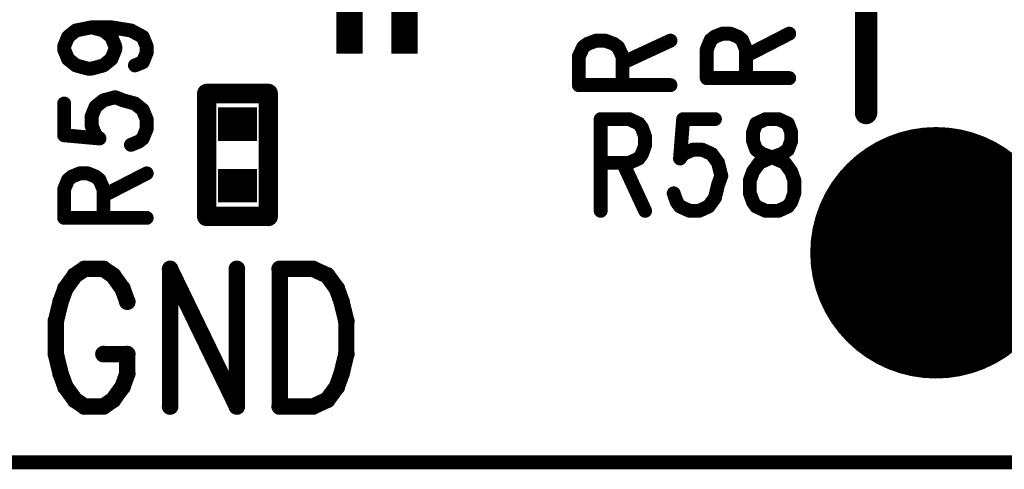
# Model space of a CAD drawing. Extents: x 2 to 38, y 2.4 to 29.6.
# Tile 36 of 93: x 13.852 to 15.481, y 13.296 to 14.039. Entities that reach past the tile are written whole.
import ezdxf

# ---------------------------------------------------------------- set-up
doc = ezdxf.new("R2010")
doc.units = 0
doc.layers.get('0').update_dxf_attribs({"linetype": 'CONTINUOUS'})
doc.layers.add('adt001026', color=1, linetype='CONTINUOUS')

# ---------------------------------------------------------------- blocks, each defined once
blk = doc.blocks.new('D11')
at = {"const_width": 0.0115}
blk.add_lwpolyline([(-0.00575, 0, 1), (0.00575, 0, 1)], format="xyb", close=True, dxfattribs=at)
blk = doc.blocks.new('D13')
at = {"const_width": 0.0185}
blk.add_lwpolyline([(-0.00925, 0, 1), (0.00925, 0, 1)], format="xyb", close=True, dxfattribs=at)
blk = doc.blocks.new('D15')
at = {"const_width": 0.0161}
blk.add_lwpolyline([(-0.00805, 0, 1), (0.00805, 0, 1)], format="xyb", close=True, dxfattribs=at)
blk = doc.blocks.new('D21')
at = {"const_width": 0.0138}
blk.add_lwpolyline([(-0.0069, 0, 1), (0.0069, 0, 1)], format="xyb", close=True, dxfattribs=at)
blk = doc.blocks.new('D25')
at = {"const_width": 0.0554}
blk.add_lwpolyline([(-0.0323, 0), (0.0323, 0)], dxfattribs=at)
blk = doc.blocks.new('D47')
at = {"const_width": 0.208}
blk.add_lwpolyline([(-0.104, 0, 1), (0.104, 0, 1)], format="xyb", close=True, dxfattribs=at)
blk = doc.blocks.new('D56')
at = {"const_width": 0.1637}
blk.add_lwpolyline([(-0.0218, 0), (0.0218, 0)], dxfattribs=at)

msp = doc.modelspace()

# ---------------------------------------------------------------- linework, layer by layer
at = {"layer": 'adt001026', "color": 1}
for points, const_width in [([(15.2526, 14.3473), (15.2526, 13.885)], 0.037), ([(13.932, 14.0111), (13.945, 14.0216)], 0.023), ([(13.945, 14.0216), (13.971, 14.0268)], 0.023), ([(13.971, 14.0268), (13.9906, 14.0216)], 0.023), ([(13.971, 14.0268), (14.0036, 14.0268)], 0.023), ([(13.9906, 14.0216), (14.0036, 14.0111)], 0.023), ([(14.0036, 14.0268), (14.0361, 14.0216)], 0.023), ([(14.0361, 14.0216), (14.0556, 14.0111)], 0.023), ([(13.9255, 13.9953), (13.932, 14.0111)], 0.023), ([(14.0036, 14.0111), (14.0101, 13.9953)], 0.023), ([(14.0556, 14.0111), (14.0621, 13.9953)], 0.023), ([(14.7917, 13.9995), (14.8061, 14.0048)], 0.023), ([(14.8061, 14.0048), (14.8206, 14.0048)], 0.023), ([(14.8206, 14.0048), (14.835, 13.9995)], 0.023), ([(14.8495, 13.968), (14.9289, 14.0048)], 0.023), ([(14.9889, 13.9901), (14.9954, 14.0058)], 0.023), ([(14.9954, 14.0058), (15.0019, 14.0111)], 0.023), ([(15.0019, 14.0111), (15.0149, 14.0163)], 0.023), ([(15.0149, 14.0163), (15.0279, 14.0163)], 0.023), ([(15.0279, 14.0163), (15.0409, 14.0111)], 0.023), ([(15.0409, 14.0111), (15.0474, 14.0058)], 0.023), ([(15.0474, 14.0058), (15.0539, 13.9901)], 0.023), ([(15.0539, 13.9796), (15.1254, 14.0163)], 0.023), ([(13.9255, 13.9901), (13.9255, 13.9953)], 0.023), ([(13.932, 13.9743), (13.9255, 13.9901)], 0.023), ([(14.0101, 13.9901), (14.0036, 13.9743)], 0.023), ([(14.0101, 13.9953), (14.0101, 13.9901)], 0.023), ([(14.0621, 13.9953), (14.0621, 13.9848)], 0.023), ([(14.7772, 13.9785), (14.7845, 13.9943)], 0.023), ([(14.7845, 13.9943), (14.7917, 13.9995)], 0.023), ([(14.835, 13.9995), (14.8422, 13.9943)], 0.023), ([(14.8422, 13.9943), (14.8495, 13.9785)], 0.023), ([(14.9889, 13.9428), (14.9889, 13.9901)], 0.023), ([(15.0539, 13.9901), (15.0539, 13.9428)], 0.023), ([(13.945, 13.9638), (13.932, 13.9743)], 0.023), ([(14.0036, 13.9743), (13.9906, 13.9638)], 0.023), ([(14.0556, 13.969), (14.0426, 13.9638)], 0.023), ([(14.0621, 13.9848), (14.0556, 13.969)], 0.023), ([(14.7772, 13.9312), (14.7772, 13.9785)], 0.023), ([(14.8495, 13.9785), (14.8495, 13.9312)], 0.023), ([(13.9645, 13.9585), (13.945, 13.9638)], 0.023), ([(13.971, 13.9585), (13.9645, 13.9585)], 0.023), ([(13.9906, 13.9638), (13.971, 13.9585)], 0.023), ([(14.9889, 13.9428), (15.1254, 13.9428)], 0.023), ([(14.1615, 13.7139), (14.1615, 13.9173)], 0.032), ([(14.1615, 13.9173), (14.2632, 13.9173)], 0.032), ([(14.2632, 13.9173), (14.2632, 13.7139)], 0.032), ([(14.7772, 13.9312), (14.9289, 13.9312)], 0.023), ([(13.9775, 13.8955), (13.9906, 13.906)], 0.023), ([(13.9906, 13.906), (14.0101, 13.9112)], 0.023), ([(14.0101, 13.9112), (14.0231, 13.906)], 0.023), ([(14.0231, 13.906), (14.0426, 13.9007)], 0.023), ([(13.9255, 13.9007), (13.9255, 13.8482)], 0.023), ([(13.971, 13.8797), (13.9775, 13.8955)], 0.023), ([(14.0426, 13.9007), (14.0556, 13.8902)], 0.023), ([(14.0556, 13.8902), (14.0621, 13.8745)], 0.023), ([(13.971, 13.864), (13.971, 13.8797)], 0.023), ([(14.0621, 13.8745), (14.0621, 13.8587)], 0.023), ([(14.8134, 13.8749), (14.8134, 13.7232)], 0.023), ([(14.8134, 13.8749), (14.8606, 13.8749)], 0.023), ([(14.8606, 13.8749), (14.8764, 13.8676)], 0.023), ([(14.9499, 13.8749), (14.9447, 13.8098)], 0.023), ([(15.0025, 13.8749), (14.9499, 13.8749)], 0.023), ([(15.0865, 13.8749), (15.0708, 13.8676)], 0.023), ([(15.1076, 13.8749), (15.0865, 13.8749)], 0.023), ([(15.1233, 13.8676), (15.1076, 13.8749)], 0.023), ([(13.9775, 13.8482), (13.971, 13.864)], 0.023), ([(14.0621, 13.8587), (14.0556, 13.8429)], 0.023), ([(14.8764, 13.8676), (14.8817, 13.8604)], 0.023), ([(14.8817, 13.8604), (14.8869, 13.846)], 0.023), ([(15.0708, 13.8676), (15.0655, 13.8532)], 0.023), ([(15.1286, 13.8532), (15.1233, 13.8676)], 0.023), ([(13.9255, 13.8482), (13.984, 13.8429)], 0.023), ([(13.984, 13.8429), (13.9775, 13.8482)], 0.023), ([(14.0556, 13.8429), (14.0491, 13.8377)], 0.023), ([(14.8869, 13.846), (14.8869, 13.8315)], 0.023), ([(15.0655, 13.8532), (15.0655, 13.8387)], 0.023), ([(15.0655, 13.8387), (15.0708, 13.8243)], 0.023), ([(15.1233, 13.8243), (15.1286, 13.8387)], 0.023), ([(15.1286, 13.8387), (15.1286, 13.8532)], 0.023), ([(14.0491, 13.8377), (14.0361, 13.8324)], 0.023), ([(14.8869, 13.8315), (14.8817, 13.8171)], 0.023), ([(14.9499, 13.8171), (14.9657, 13.8243)], 0.023), ([(14.9657, 13.8243), (14.9815, 13.8243)], 0.023), ([(14.9815, 13.8243), (14.9972, 13.8171)], 0.023), ([(15.0708, 13.8243), (15.0813, 13.8171)], 0.023), ([(15.1128, 13.8171), (15.1233, 13.8243)], 0.023), ([(14.8764, 13.8098), (14.8606, 13.8026)], 0.023), ([(14.8817, 13.8171), (14.8764, 13.8098)], 0.023), ([(14.9447, 13.8098), (14.9499, 13.8171)], 0.023), ([(14.9972, 13.8171), (15.0077, 13.8026)], 0.023), ([(15.076, 13.8026), (15.0918, 13.8098)], 0.023), ([(15.0813, 13.8171), (15.1023, 13.8098)], 0.023), ([(15.0918, 13.8098), (15.1128, 13.8171)], 0.023), ([(15.1023, 13.8098), (15.1181, 13.8026)], 0.023), ([(14.8606, 13.8026), (14.8134, 13.8026)], 0.023), ([(14.8501, 13.8026), (14.8869, 13.7232)], 0.023), ([(15.0077, 13.8026), (15.013, 13.781)], 0.023), ([(15.0655, 13.7882), (15.076, 13.8026)], 0.023), ([(15.1181, 13.8026), (15.1286, 13.7882)], 0.023), ([(13.9255, 13.7589), (13.932, 13.7746)], 0.023), ([(13.932, 13.7746), (13.9385, 13.7799)], 0.023), ([(13.9385, 13.7799), (13.9515, 13.7852)], 0.023), ([(13.9515, 13.7852), (13.9645, 13.7852)], 0.023), ([(13.9645, 13.7852), (13.9775, 13.7799)], 0.023), ([(13.9775, 13.7799), (13.984, 13.7746)], 0.023), ([(13.984, 13.7746), (13.9906, 13.7589)], 0.023), ([(13.9906, 13.7484), (14.0621, 13.7852)], 0.023), ([(15.013, 13.781), (15.0077, 13.7665)], 0.023), ([(15.0603, 13.7737), (15.0655, 13.7882)], 0.023), ([(15.0603, 13.7521), (15.0603, 13.7737)], 0.023), ([(15.1286, 13.7882), (15.1338, 13.7737)], 0.023), ([(15.1338, 13.7737), (15.1338, 13.7521)], 0.023), ([(13.9255, 13.7116), (13.9255, 13.7589)], 0.023), ([(13.9906, 13.7589), (13.9906, 13.7116)], 0.023), ([(15.0077, 13.7665), (15.0025, 13.7448)], 0.023), ([(14.9394, 13.7376), (14.9342, 13.7521)], 0.023), ([(15.0025, 13.7448), (14.992, 13.7304)], 0.023), ([(15.0655, 13.7376), (15.0603, 13.7521)], 0.023), ([(15.1338, 13.7521), (15.1286, 13.7376)], 0.023), ([(14.9447, 13.7304), (14.9394, 13.7376)], 0.023), ([(14.9605, 13.7232), (14.9447, 13.7304)], 0.023), ([(14.992, 13.7304), (14.9762, 13.7232)], 0.023), ([(15.0708, 13.7304), (15.0655, 13.7376)], 0.023), ([(15.0865, 13.7232), (15.0708, 13.7304)], 0.023), ([(15.1233, 13.7304), (15.1076, 13.7232)], 0.023), ([(15.1286, 13.7376), (15.1233, 13.7304)], 0.023), ([(13.9255, 13.7116), (14.0621, 13.7116)], 0.023), ([(14.2632, 13.7139), (14.1615, 13.7139)], 0.032), ([(14.9762, 13.7232), (14.9605, 13.7232)], 0.023), ([(15.1076, 13.7232), (15.0865, 13.7232)], 0.023), ([(13.9591, 13.6271), (13.9433, 13.6163)], 0.027), ([(13.9906, 13.6271), (13.9591, 13.6271)], 0.027), ([(14.0064, 13.6163), (13.9906, 13.6271)], 0.027), ([(14.1009, 13.6271), (14.1009, 13.3995)], 0.027), ([(14.1009, 13.6271), (14.2113, 13.3995)], 0.027), ([(14.2113, 13.6271), (14.2113, 13.3995)], 0.027), ([(14.2822, 13.6271), (14.2822, 13.3995)], 0.027), ([(14.2822, 13.6271), (14.3374, 13.6271)], 0.027), ([(14.3374, 13.6271), (14.361, 13.6163)], 0.027), ([(13.9433, 13.6163), (13.9276, 13.5946)], 0.027), ([(14.0221, 13.5946), (14.0064, 13.6163)], 0.027), ([(14.361, 13.6163), (14.3768, 13.5946)], 0.027), ([(13.9276, 13.5946), (13.9197, 13.5729)], 0.027), ([(14.03, 13.5729), (14.0221, 13.5946)], 0.027), ([(14.3768, 13.5946), (14.3846, 13.5729)], 0.027), ([(13.9197, 13.5729), (13.9118, 13.5404)], 0.027), ([(14.3846, 13.5729), (14.3925, 13.5404)], 0.027), ([(13.9118, 13.5404), (13.9118, 13.4862)], 0.027), ([(14.3925, 13.5404), (14.3925, 13.4862)], 0.027), ([(13.9118, 13.4862), (13.9197, 13.4537)], 0.027), ([(13.9906, 13.4862), (14.03, 13.4862)], 0.027), ([(14.03, 13.4537), (14.03, 13.4862)], 0.027), ([(14.3925, 13.4862), (14.3846, 13.4537)], 0.027), ([(13.9197, 13.4537), (13.9276, 13.432)], 0.027), ([(14.0221, 13.432), (14.03, 13.4537)], 0.027), ([(14.3846, 13.4537), (14.3768, 13.432)], 0.027), ([(13.9276, 13.432), (13.9433, 13.4104)], 0.027), ([(14.0064, 13.4104), (14.0221, 13.432)], 0.027), ([(14.3768, 13.432), (14.361, 13.4104)], 0.027), ([(13.9433, 13.4104), (13.9591, 13.3995)], 0.027), ([(13.9591, 13.3995), (13.9906, 13.3995)], 0.027), ([(13.9906, 13.3995), (14.0064, 13.4104)], 0.027), ([(14.3374, 13.3995), (14.2822, 13.3995)], 0.027), ([(14.361, 13.4104), (14.3374, 13.3995)], 0.027), ([(22.881, 13.3071), (5.5438, 13.3071)], 0.023)]:
    msp.add_lwpolyline(points, dxfattribs=dict(at, const_width=const_width))

# ---------------------------------------------------------------- block references
at = {"layer": 'adt001026'}
for name, p in [('D56', (14.398, 14.0652)), ('D56', (14.489, 14.0652)), ('D11', (13.945, 14.0216)), ('D11', (13.971, 14.0268)), ('D11', (13.971, 14.0268)), ('D11', (13.9906, 14.0216)), ('D11', (14.0036, 14.0268)), ('D11', (14.0361, 14.0216)), ('D11', (13.932, 14.0111)), ('D11', (14.0036, 14.0111)), ('D11', (14.0556, 14.0111)), ('D11', (14.8061, 14.0048)), ('D11', (14.8206, 14.0048)), ('D11', (14.9289, 14.0048)), ('D11', (14.9954, 14.0058)), ('D11', (15.0019, 14.0111)), ('D11', (15.0149, 14.0163)), ('D11', (15.0279, 14.0163)), ('D11', (15.0409, 14.0111)), ('D11', (15.0474, 14.0058)), ('D11', (15.1254, 14.0163)), ('D11', (13.9255, 13.9953)), ('D11', (13.9255, 13.9901)), ('D11', (14.0101, 13.9953)), ('D11', (14.0101, 13.9901)), ('D11', (14.0621, 13.9953)), ('D11', (14.7845, 13.9943)), ('D11', (14.7917, 13.9995)), ('D11', (14.835, 13.9995)), ('D11', (14.8422, 13.9943)), ('D11', (14.9889, 13.9901)), ('D11', (15.0539, 13.9901)), ('D11', (13.932, 13.9743)), ('D11', (14.0036, 13.9743)), ('D11', (14.0556, 13.969)), ('D11', (14.0621, 13.9848)), ('D11', (14.7772, 13.9785)), ('D11', (14.8495, 13.9785)), ('D11', (15.0539, 13.9796)), ('D11', (13.945, 13.9638)), ('D11', (13.9645, 13.9585)), ('D11', (13.971, 13.9585)), ('D11', (13.9906, 13.9638)), ('D11', (14.0426, 13.9638)), ('D11', (14.8495, 13.968)), ('D11', (14.9889, 13.9428)), ('D11', (14.9889, 13.9428)), ('D11', (15.0539, 13.9428)), ('D11', (15.1254, 13.9428)), ('D15', (14.1615, 13.9173)), ('D15', (14.2632, 13.9173)), ('D11', (14.7772, 13.9312)), ('D11', (14.7772, 13.9312)), ('D11', (14.8495, 13.9312)), ('D11', (14.9289, 13.9312)), ('D11', (13.9906, 13.906)), ('D11', (14.0101, 13.9112)), ('D11', (14.0231, 13.906)), ('D11', (13.9255, 13.9007)), ('D11', (13.9775, 13.8955)), ('D11', (14.0426, 13.9007)), ('D11', (14.0556, 13.8902)), ('D13', (15.2526, 13.885)), ('D11', (13.971, 13.8797)), ('D11', (14.0621, 13.8745)), ('D25', (14.2123, 13.8665)), ('D11', (14.8134, 13.8749)), ('D11', (14.8134, 13.8749)), ('D11', (14.8606, 13.8749)), ('D11', (14.9499, 13.8749)), ('D11', (15.0025, 13.8749)), ('D11', (15.0865, 13.8749)), ('D11', (15.0865, 13.8749)), ('D11', (15.1076, 13.8749)), ('D11', (13.971, 13.864)), ('D11', (14.0621, 13.8587)), ('D11', (14.8764, 13.8676)), ('D11', (14.8817, 13.8604)), ('D11', (15.0708, 13.8676)), ('D11', (15.1233, 13.8676)), ('D11', (13.9255, 13.8482)), ('D11', (13.9775, 13.8482)), ('D11', (13.984, 13.8429)), ('D11', (14.0556, 13.8429)), ('D11', (14.8869, 13.846)), ('D11', (15.0655, 13.8532)), ('D11', (15.0655, 13.8387)), ('D11', (15.1286, 13.8532)), ('D11', (15.1286, 13.8387)), ('D47', (15.3682, 13.6538)), ('D11', (14.0361, 13.8324)), ('D11', (14.0491, 13.8377)), ('D11', (14.8869, 13.8315)), ('D11', (14.9657, 13.8243)), ('D11', (14.9815, 13.8243)), ('D11', (15.0708, 13.8243)), ('D11', (15.1233, 13.8243)), ('D11', (14.8764, 13.8098)), ('D11', (14.8817, 13.8171)), ('D11', (14.9447, 13.8098)), ('D11', (14.9499, 13.8171)), ('D11', (14.9972, 13.8171)), ('D11', (15.0813, 13.8171)), ('D11', (15.0918, 13.8098)), ('D11', (15.1023, 13.8098)), ('D11', (15.1128, 13.8171)), ('D11', (14.8134, 13.8026)), ('D11', (14.8501, 13.8026)), ('D11', (14.8606, 13.8026)), ('D11', (15.0077, 13.8026)), ('D11', (15.076, 13.8026)), ('D11', (15.1181, 13.8026)), ('D11', (13.932, 13.7746)), ('D11', (13.9385, 13.7799)), ('D11', (13.9515, 13.7852)), ('D11', (13.9645, 13.7852)), ('D11', (13.9775, 13.7799)), ('D11', (13.984, 13.7746)), ('D11', (14.0621, 13.7852)), ('D25', (14.2123, 13.7648)), ('D11', (15.013, 13.781)), ('D11', (15.0603, 13.7737)), ('D11', (15.0655, 13.7882)), ('D11', (15.1286, 13.7882)), ('D11', (15.1338, 13.7737)), ('D11', (13.9255, 13.7589)), ('D11', (13.9906, 13.7589)), ('D11', (15.0077, 13.7665)), ('D11', (13.9906, 13.7484)), ('D11', (14.9342, 13.7521)), ('D11', (15.0025, 13.7448)), ('D11', (15.0603, 13.7521)), ('D11', (15.1338, 13.7521)), ('D11', (14.9394, 13.7376)), ('D11', (14.9447, 13.7304)), ('D11', (14.992, 13.7304)), ('D11', (15.0655, 13.7376)), ('D11', (15.0708, 13.7304)), ('D11', (15.1233, 13.7304)), ('D11', (15.1286, 13.7376)), ('D11', (13.9255, 13.7116)), ('D11', (13.9255, 13.7116)), ('D11', (13.9906, 13.7116)), ('D11', (14.0621, 13.7116)), ('D15', (14.1615, 13.7139)), ('D15', (14.1615, 13.7139)), ('D15', (14.2632, 13.7139)), ('D11', (14.8134, 13.7232)), ('D11', (14.8869, 13.7232)), ('D11', (14.9605, 13.7232)), ('D11', (14.9762, 13.7232)), ('D11', (15.0865, 13.7232)), ('D11', (15.1076, 13.7232)), ('D21', (13.9591, 13.6271)), ('D21', (13.9906, 13.6271)), ('D21', (14.1009, 13.6271)), ('D21', (14.1009, 13.6271)), ('D21', (14.2113, 13.6271)), ('D21', (14.2822, 13.6271)), ('D21', (14.2822, 13.6271)), ('D21', (14.3374, 13.6271)), ('D21', (13.9433, 13.6163)), ('D21', (14.0064, 13.6163)), ('D21', (14.361, 13.6163)), ('D21', (13.9276, 13.5946)), ('D21', (14.0221, 13.5946)), ('D21', (14.3768, 13.5946)), ('D21', (13.9197, 13.5729)), ('D21', (14.03, 13.5729)), ('D21', (14.3846, 13.5729)), ('D21', (13.9118, 13.5404)), ('D21', (14.3925, 13.5404)), ('D21', (13.9118, 13.4862)), ('D21', (13.9906, 13.4862)), ('D21', (14.03, 13.4862)), ('D21', (14.03, 13.4862)), ('D21', (14.3925, 13.4862)), ('D21', (13.9197, 13.4537)), ('D21', (14.03, 13.4537)), ('D21', (14.3846, 13.4537)), ('D21', (13.9276, 13.432)), ('D21', (14.0221, 13.432)), ('D21', (14.3768, 13.432)), ('D21', (13.9433, 13.4104)), ('D21', (13.9591, 13.3995)), ('D21', (13.9906, 13.3995)), ('D21', (14.0064, 13.4104)), ('D21', (14.1009, 13.3995)), ('D21', (14.2113, 13.3995)), ('D21', (14.2113, 13.3995)), ('D21', (14.2822, 13.3995)), ('D21', (14.2822, 13.3995)), ('D21', (14.3374, 13.3995)), ('D21', (14.361, 13.4104))]:
    msp.add_blockref(name, p, dxfattribs=at)

doc.saveas('drawing.dxf')
